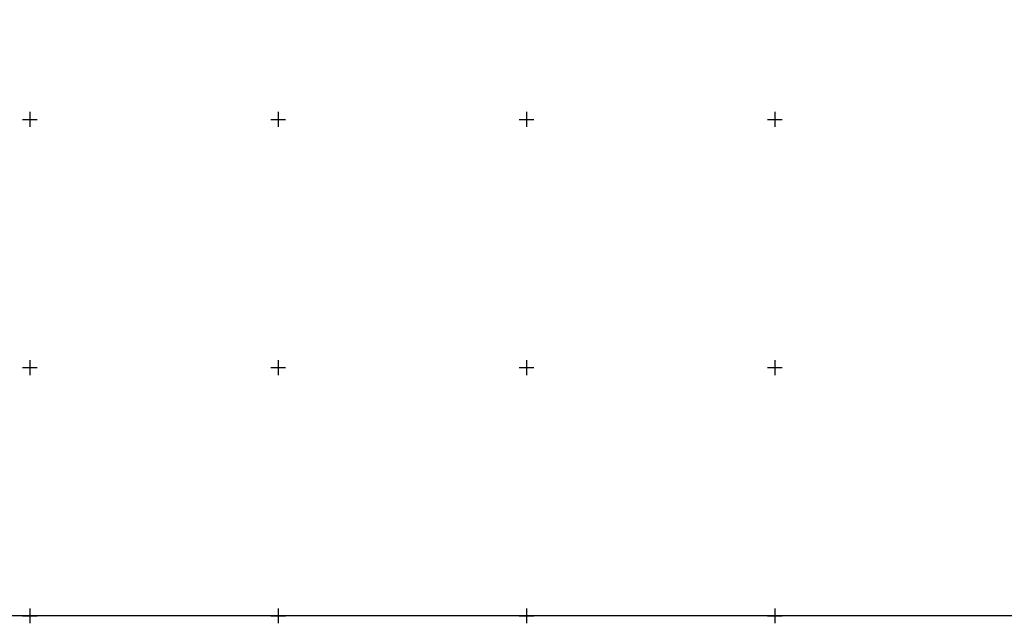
# Model space of a CAD drawing. Header units: metres. Extents: x 703615 to 712205, y 4306166 to 4311183.
# Tile 169 of 256: x 707876 to 708075, y 4308280 to 4308401. Entities that reach past the tile are written whole.
import ezdxf

# ---------------------------------------------------------------- set-up
doc = ezdxf.new("R2010")
doc.units = ezdxf.units.M
doc.header["$LTSCALE"] = 0.5
doc.layers.add('(001) Сетка', color=92, linetype='Continuous')
doc.layers.add('(002) Рамка', color=7, linetype='Continuous')

# ---------------------------------------------------------------- blocks, each defined once
blk = doc.blocks.new('Setka')
at = {"layer": '(001) Сетка'}
for p, q in [((-1.5, 0), (1.5, 0)), ((0, 1.5), (0, -1.5))]:
    blk.add_line(p, q, dxfattribs=at)

msp = doc.modelspace()

# ---------------------------------------------------------------- linework, layer by layer
at = {"layer": '(002) Рамка', "color": 0}
msp.add_lwpolyline([(707528.46, 4311181.4), (708928.46, 4311181.4), (708928.46, 4308281.4), (707528.46, 4308281.4)], close=True, dxfattribs=at)

# ---------------------------------------------------------------- block references
at = {"layer": '(001) Сетка'}
for p in [(707878.46, 4308381.4), (707928.46, 4308381.4), (707978.46, 4308381.4), (708028.46, 4308381.4), (707878.46, 4308331.4), (707928.46, 4308331.4), (707978.46, 4308331.4), (708028.46, 4308331.4), (707878.46, 4308281.4), (707928.46, 4308281.4), (707978.46, 4308281.4), (708028.46, 4308281.4)]:
    msp.add_blockref('Setka', p, dxfattribs=at)

doc.saveas('drawing.dxf')
